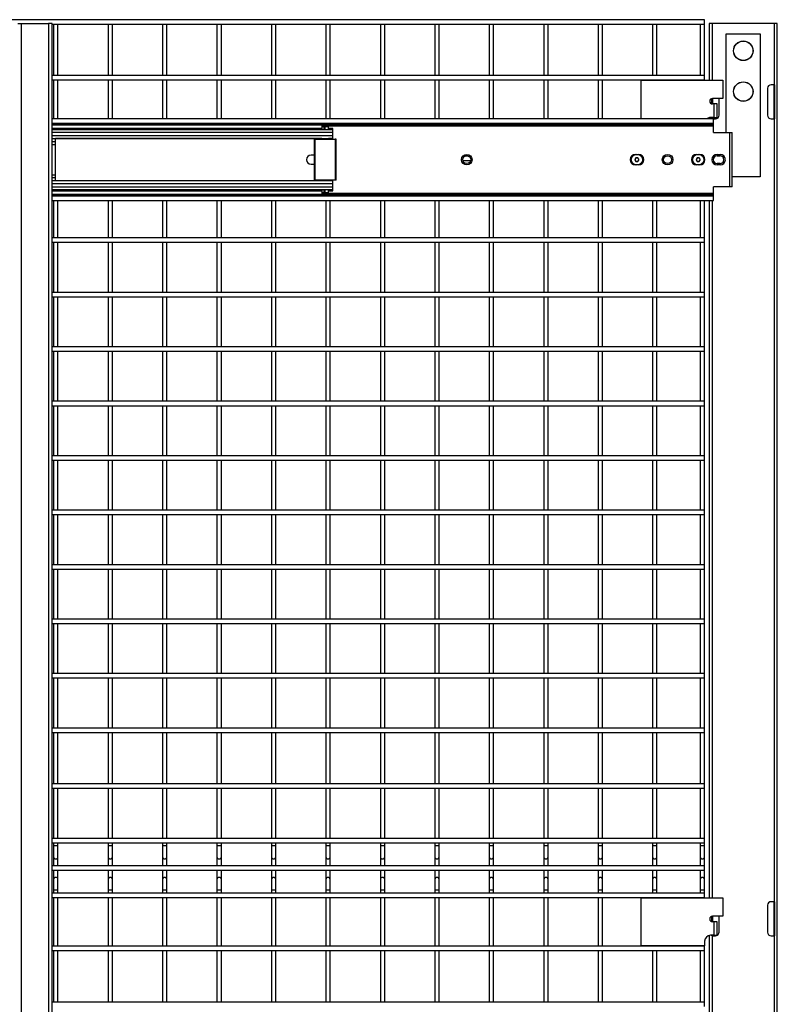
# Model space of a CAD drawing. Header units: inches. Extents: x 0.2 to 10.8, y 0.2 to 8.2.
# Tile 11 of 43: x 4.5 to 5.7, y 3.6 to 5.1. Entities that reach past the tile are written whole.
import ezdxf

# ---------------------------------------------------------------- set-up
doc = ezdxf.new("R2010")
doc.units = ezdxf.units.IN
doc.header["$MEASUREMENT"] = 0

msp = doc.modelspace()

# ---------------------------------------------------------------- linework, layer by layer
for p, q in [((5.57202, 5.066), (3.65911, 5.066)), ((5.57202, 5.05933), (5.57202, 5.066)), ((4.52122, 5.06014), (4.52643, 5.06014)), ((4.52643, 2.31014), (4.52643, 5.06014)), ((4.52643, 5.06014), (4.5681, 5.06014)), ((4.5681, 5.06014), (4.5681, 2.31014)), ((4.5733, 5.06014), (4.5681, 5.06014)), ((4.5733, 2.31014), (4.5733, 5.06014)), ((4.5733, 5.05933), (5.57202, 5.05933)), ((4.57577, 5.05933), (4.57577, 4.98058)), ((4.58244, 4.98058), (4.58244, 5.05933)), ((4.65911, 5.05933), (4.65911, 4.98058)), ((4.66577, 4.98058), (4.66577, 5.05933)), ((4.74244, 5.05933), (4.74244, 4.98058)), ((4.74911, 4.98058), (4.74911, 5.05933)), ((4.82577, 5.05933), (4.82577, 4.98058)), ((4.83244, 4.98058), (4.83244, 5.05933)), ((4.90911, 5.05933), (4.90911, 4.98058)), ((4.91577, 4.98058), (4.91577, 5.05933)), ((4.99244, 5.05933), (4.99244, 4.98058)), ((4.99911, 4.98058), (4.99911, 5.05933)), ((5.07577, 5.05933), (5.07577, 4.98058)), ((5.08244, 4.98058), (5.08244, 5.05933)), ((5.15911, 5.05933), (5.15911, 4.98058)), ((5.16577, 4.98058), (5.16577, 5.05933)), ((5.24244, 5.05933), (5.24244, 4.98058)), ((5.24911, 4.98058), (5.24911, 5.05933)), ((5.32577, 5.05933), (5.32577, 4.98058)), ((5.33244, 4.98058), (5.33244, 5.05933)), ((5.40911, 5.05933), (5.40911, 4.98058)), ((5.41577, 4.98058), (5.41577, 5.05933)), ((5.49244, 5.05933), (5.49244, 4.98058)), ((5.49911, 4.98058), (5.49911, 5.05933)), ((5.56536, 5.05933), (5.56536, 4.98058)), ((5.57202, 4.98058), (5.57202, 5.05933)), ((5.57911, 5.06014), (5.57911, 4.97355)), ((5.58411, 5.06014), (5.57911, 5.06014)), ((5.67827, 5.06014), (5.58411, 5.06014)), ((5.58411, 4.97355), (5.58411, 5.06014)), ((5.67827, 5.06014), (5.67827, 4.96639)), ((5.68327, 5.06014), (5.67827, 5.06014)), ((5.68327, 2.09659), (5.68327, 5.06014)), ((5.60515, 4.89347), (5.60515, 5.04451)), ((5.60515, 5.04451), (5.65723, 5.04451)), ((5.65723, 5.04451), (5.65723, 4.82576)), ((5.57202, 4.98058), (4.5733, 4.98058)), ((4.5733, 4.97391), (5.57202, 4.97391)), ((4.57577, 4.97391), (4.57577, 4.91445)), ((4.58244, 4.91445), (4.58244, 4.97391)), ((4.65911, 4.97391), (4.65911, 4.91445)), ((4.66577, 4.91445), (4.66577, 4.97391)), ((4.74244, 4.97391), (4.74244, 4.91445)), ((4.74911, 4.91445), (4.74911, 4.97391)), ((4.82577, 4.97391), (4.82577, 4.91445)), ((4.83244, 4.91445), (4.83244, 4.97391)), ((4.90911, 4.97391), (4.90911, 4.91445)), ((4.91577, 4.91445), (4.91577, 4.97391)), ((4.99244, 4.97391), (4.99244, 4.91445)), ((4.99911, 4.91445), (4.99911, 4.97391)), ((5.07577, 4.97391), (5.07577, 4.91445)), ((5.08244, 4.91445), (5.08244, 4.97391)), ((5.15911, 4.97391), (5.15911, 4.91445)), ((5.16577, 4.91445), (5.16577, 4.97391)), ((5.24244, 4.97391), (5.24244, 4.91445)), ((5.24911, 4.91445), (5.24911, 4.97391)), ((5.32577, 4.97391), (5.32577, 4.91445)), ((5.33244, 4.91445), (5.33244, 4.97391)), ((5.40911, 4.97391), (5.40911, 4.91445)), ((5.41577, 4.91445), (5.41577, 4.97391)), ((5.4749, 4.97355), (5.5999, 4.97355)), ((5.4749, 4.91445), (5.4749, 4.97355)), ((5.49244, 4.97391), (5.49244, 4.97355)), ((5.49911, 4.97355), (5.49911, 4.97391)), ((5.56536, 4.97391), (5.56536, 4.97355)), ((5.57202, 4.97391), (5.57202, 4.98058)), ((5.57202, 4.97355), (5.57202, 4.97391)), ((5.5999, 4.97355), (5.5999, 4.94542)), ((5.66827, 4.96097), (5.66827, 4.91972)), ((5.67827, 4.96639), (5.67369, 4.96639)), ((5.67827, 4.96639), (5.67911, 4.96639)), ((5.67827, 4.9143), (5.67827, 4.96639)), ((5.67911, 4.96639), (5.67911, 4.9143)), ((5.58327, 4.93717), (5.58327, 4.94535)), ((5.5999, 4.94542), (5.58406, 4.94542)), ((5.58411, 4.94542), (5.58411, 4.93709)), ((5.59411, 4.91972), (5.59411, 4.94542)), ((5.5859, 4.93709), (5.58406, 4.93709)), ((5.5859, 4.93709), (5.5859, 4.91626)), ((5.59148, 4.93709), (5.5859, 4.93709)), ((5.59148, 4.91626), (5.59148, 4.93709)), ((5.58564, 4.91445), (4.5733, 4.91445)), ((5.57911, 4.91603), (5.57911, 4.91445)), ((5.5859, 4.91626), (5.58111, 4.91626)), ((5.58327, 4.91445), (5.58327, 4.91626)), ((5.58411, 4.91626), (5.58411, 4.91445)), ((5.58564, 4.90742), (5.58564, 4.91445)), ((5.58564, 4.9143), (5.58869, 4.9143)), ((5.5859, 4.91626), (5.59148, 4.91626)), ((5.5859, 4.9143), (5.5859, 4.91626)), ((5.59148, 4.91508), (5.59148, 4.91626)), ((5.67369, 4.9143), (5.67827, 4.9143)), ((5.67827, 4.9143), (5.67827, 3.71639)), ((5.67911, 4.9143), (5.67827, 4.9143)), ((4.5733, 4.90742), (5.58564, 4.90742)), ((4.5733, 4.90581), (5.58564, 4.90581)), ((4.5733, 4.9052), (4.98615, 4.9052)), ((4.5733, 4.89999), (4.98615, 4.89999)), ((4.79155, 4.89932), (4.5733, 4.89932)), ((4.5733, 4.89782), (4.79246, 4.89782)), ((5.00306, 4.89762), (4.5733, 4.89762)), ((4.80483, 4.89782), (4.83413, 4.89782)), ((4.83322, 4.89932), (4.80574, 4.89932)), ((4.80601, 4.9052), (4.80576, 4.90582)), ((4.8465, 4.89782), (4.8758, 4.89782)), ((4.87489, 4.89932), (4.84741, 4.89932)), ((4.84768, 4.9052), (4.84743, 4.90582)), ((4.88816, 4.89782), (4.91746, 4.89782)), ((4.91655, 4.89932), (4.88908, 4.89932)), ((4.88935, 4.9052), (4.88909, 4.90582)), ((4.92983, 4.89782), (4.95913, 4.89782)), ((4.95822, 4.89932), (4.93074, 4.89932)), ((4.93101, 4.9052), (4.93076, 4.90582)), ((4.9715, 4.89782), (4.98615, 4.89782)), ((4.98615, 4.89932), (4.97241, 4.89932)), ((4.97268, 4.9052), (4.97243, 4.90582)), ((4.98615, 4.9052), (4.98615, 4.89999)), ((4.98662, 4.90322), (4.98615, 4.90322)), ((4.98975, 4.90214), (4.98615, 4.90214)), ((4.98615, 4.89999), (4.98615, 4.89762)), ((4.98719, 4.90389), (4.99007, 4.90389)), ((4.98975, 4.89762), (4.98975, 4.90214)), ((4.99007, 4.90389), (4.99039, 4.90389)), ((4.99039, 4.89762), (4.99039, 4.90389)), ((4.99039, 4.90389), (4.99136, 4.90389)), ((4.99136, 4.90389), (4.99552, 4.90389)), ((4.99136, 4.90214), (4.99136, 4.90389)), ((4.99656, 4.90214), (4.99136, 4.90214)), ((4.99136, 4.89762), (4.99136, 4.90214)), ((5.58564, 4.90322), (4.99609, 4.90322)), ((4.99656, 4.89762), (4.99656, 4.90214)), ((5.00306, 4.89932), (4.99656, 4.89932)), ((4.99656, 4.89782), (5.00306, 4.89782)), ((5.00306, 4.89782), (5.00306, 4.89932)), ((5.00306, 4.89762), (5.00306, 4.89782)), ((5.00306, 4.89395), (5.00306, 4.89762)), ((5.58564, 4.90581), (5.58564, 4.90742)), ((5.58564, 4.90322), (5.58564, 4.90581)), ((5.58564, 4.89347), (5.58564, 4.90322)), ((4.5733, 4.89395), (5.00306, 4.89395)), ((5.00306, 4.88804), (4.5733, 4.88804)), ((4.5733, 4.88434), (5.00306, 4.88434)), ((4.57853, 4.87914), (4.57853, 4.88434)), ((4.98615, 4.88409), (4.57853, 4.88409)), ((4.97444, 4.88305), (4.97444, 4.82055)), ((4.97586, 4.88305), (4.97444, 4.88305)), ((4.97586, 4.82055), (4.97586, 4.88305)), ((4.97586, 4.88305), (5.00686, 4.88305)), ((4.98615, 4.88434), (4.98615, 4.88305)), ((4.98975, 4.88305), (4.98975, 4.88434)), ((4.99039, 4.88305), (4.99039, 4.88434)), ((4.99136, 4.88305), (4.99136, 4.88434)), ((4.99656, 4.88305), (4.99656, 4.88434)), ((5.00306, 4.88409), (4.99656, 4.88409)), ((5.00306, 4.88804), (5.00306, 4.89395)), ((5.00306, 4.88434), (5.00306, 4.88804)), ((5.00306, 4.88409), (5.00306, 4.88434)), ((5.00306, 4.88305), (5.00306, 4.88406)), ((5.00686, 4.88305), (5.00686, 4.82055)), ((5.00827, 4.88305), (5.00686, 4.88305)), ((5.00827, 4.82055), (5.00827, 4.88305)), ((5.58564, 4.89347), (5.61038, 4.89347)), ((5.61038, 4.89347), (5.61425, 4.89347)), ((5.61038, 4.81014), (5.61038, 4.89347)), ((5.61425, 4.81014), (5.61425, 4.89347)), ((4.57853, 4.87914), (4.5733, 4.87914)), ((4.5733, 4.87496), (4.57853, 4.87496)), ((4.57853, 4.87496), (4.57853, 4.87914)), ((4.57853, 4.82865), (4.57853, 4.87496)), ((4.9739, 4.85868), (4.96973, 4.85868)), ((4.97444, 4.85866), (4.9739, 4.85868)), ((5.21038, 4.85736), (5.20565, 4.85736)), ((5.46618, 4.85993), (5.47076, 4.85993)), ((5.55989, 4.85993), (5.56447, 4.85993)), ((5.59114, 4.85993), (5.59572, 4.85993)), ((5.59114, 4.85993), (5.59114, 4.85764)), ((5.59114, 4.85764), (5.59572, 4.85764)), ((5.59572, 4.85764), (5.59572, 4.85993)), ((4.96973, 4.84493), (4.9739, 4.84493)), ((4.9739, 4.84493), (4.97444, 4.84495)), ((5.20207, 4.8507), (5.21395, 4.8507)), ((5.47076, 4.84368), (5.46618, 4.84368)), ((5.56447, 4.84368), (5.55989, 4.84368)), ((5.59114, 4.84597), (5.59114, 4.84368)), ((5.59572, 4.84597), (5.59114, 4.84597)), ((5.59572, 4.84368), (5.59114, 4.84368)), ((5.59572, 4.84368), (5.59572, 4.84597)), ((4.5733, 4.82865), (4.57853, 4.82865)), ((4.5733, 4.82447), (4.57853, 4.82447)), ((4.57853, 4.82447), (4.57853, 4.82865)), ((4.57853, 4.81926), (4.57853, 4.82447)), ((5.65723, 4.82576), (5.61425, 4.82576)), ((5.00306, 4.81926), (4.5733, 4.81926)), ((4.5733, 4.81557), (5.00306, 4.81557)), ((5.00306, 4.80965), (4.5733, 4.80965)), ((4.98615, 4.81951), (4.57853, 4.81951)), ((4.97444, 4.82055), (4.97586, 4.82055)), ((5.00686, 4.82055), (4.97586, 4.82055)), ((4.98615, 4.82055), (4.98615, 4.81926)), ((4.98975, 4.81926), (4.98975, 4.82055)), ((4.99039, 4.81926), (4.99039, 4.82055)), ((4.99136, 4.81926), (4.99136, 4.82055)), ((4.99656, 4.81926), (4.99656, 4.82055)), ((5.00306, 4.81951), (4.99656, 4.81951)), ((5.00306, 4.81953), (5.00306, 4.82055)), ((5.00306, 4.81926), (5.00306, 4.81951)), ((5.00306, 4.81557), (5.00306, 4.81926)), ((5.00306, 4.80965), (5.00306, 4.81557)), ((5.00306, 4.80599), (5.00306, 4.80965)), ((5.00827, 4.82055), (5.00686, 4.82055)), ((5.61038, 4.81014), (5.58564, 4.81014)), ((5.58564, 4.80039), (5.58564, 4.81014)), ((5.61425, 4.81014), (5.61038, 4.81014)), ((4.5733, 4.80599), (5.00306, 4.80599)), ((4.79246, 4.80579), (4.5733, 4.80579)), ((4.5733, 4.80428), (4.79155, 4.80428)), ((4.98615, 4.80362), (4.5733, 4.80362)), ((4.98615, 4.79841), (4.5733, 4.79841)), ((5.58564, 4.79779), (4.5733, 4.79779)), ((5.58564, 4.79618), (4.5733, 4.79618)), ((4.83413, 4.80579), (4.80483, 4.80579)), ((4.80574, 4.80428), (4.83322, 4.80428)), ((4.80576, 4.79778), (4.80601, 4.79841)), ((4.8758, 4.80579), (4.8465, 4.80579)), ((4.84741, 4.80428), (4.87489, 4.80428)), ((4.84743, 4.79778), (4.84768, 4.79841)), ((4.91746, 4.80579), (4.88816, 4.80579)), ((4.88908, 4.80428), (4.91655, 4.80428)), ((4.88909, 4.79778), (4.88935, 4.79841)), ((4.95913, 4.80579), (4.92983, 4.80579)), ((4.93074, 4.80428), (4.95822, 4.80428)), ((4.93076, 4.79778), (4.93101, 4.79841)), ((4.98615, 4.80579), (4.9715, 4.80579)), ((4.97241, 4.80428), (4.98615, 4.80428)), ((4.97243, 4.79778), (4.97268, 4.79841)), ((4.98615, 4.80599), (4.98615, 4.80362)), ((4.98615, 4.80362), (4.98615, 4.79841)), ((4.98615, 4.80147), (4.98975, 4.80147)), ((4.98615, 4.80039), (4.98652, 4.80039)), ((4.98719, 4.79972), (4.99007, 4.79972)), ((4.98975, 4.80147), (4.98975, 4.80599)), ((4.99007, 4.79972), (4.99039, 4.79972)), ((4.99039, 4.79972), (4.99039, 4.80599)), ((4.99136, 4.79972), (4.99039, 4.79972)), ((4.99136, 4.80147), (4.99136, 4.80599)), ((4.99136, 4.80147), (4.99656, 4.80147)), ((4.99136, 4.79972), (4.99136, 4.80147)), ((4.99136, 4.79972), (4.99552, 4.79972)), ((4.99619, 4.80039), (5.58564, 4.80039)), ((4.99656, 4.80147), (4.99656, 4.80599)), ((5.00306, 4.80579), (4.99656, 4.80579)), ((4.99656, 4.80428), (5.00306, 4.80428)), ((5.00306, 4.80579), (5.00306, 4.80599)), ((5.00306, 4.80428), (5.00306, 4.80579)), ((5.58564, 4.79779), (5.58564, 4.80039)), ((5.58564, 4.79618), (5.58564, 4.79779)), ((5.58564, 4.78916), (5.58564, 4.79618)), ((4.5733, 4.78916), (5.58564, 4.78916)), ((4.57577, 4.78916), (4.57577, 4.73206)), ((4.58244, 4.73206), (4.58244, 4.78916)), ((4.65911, 4.78916), (4.65911, 4.73206)), ((4.66577, 4.73206), (4.66577, 4.78916)), ((4.74244, 4.78916), (4.74244, 4.73206)), ((4.74911, 4.73206), (4.74911, 4.78916)), ((4.82577, 4.78916), (4.82577, 4.73206)), ((4.83244, 4.73206), (4.83244, 4.78916)), ((4.90911, 4.78916), (4.90911, 4.73206)), ((4.91577, 4.73206), (4.91577, 4.78916)), ((4.99244, 4.78916), (4.99244, 4.73206)), ((4.99911, 4.73206), (4.99911, 4.78916)), ((5.07577, 4.78916), (5.07577, 4.73206)), ((5.08244, 4.73206), (5.08244, 4.78916)), ((5.15911, 4.78916), (5.15911, 4.73206)), ((5.16577, 4.73206), (5.16577, 4.78916)), ((5.24244, 4.78916), (5.24244, 4.73206)), ((5.24911, 4.73206), (5.24911, 4.78916)), ((5.32577, 4.78916), (5.32577, 4.73206)), ((5.33244, 4.73206), (5.33244, 4.78916)), ((5.40911, 4.78916), (5.40911, 4.73206)), ((5.41577, 4.73206), (5.41577, 4.78916)), ((5.49244, 4.78916), (5.49244, 4.73206)), ((5.49911, 4.73206), (5.49911, 4.78916)), ((5.56536, 4.78916), (5.56536, 4.73206)), ((5.57202, 4.73206), (5.57202, 4.78916)), ((5.57911, 4.78916), (5.57911, 3.72225)), ((5.58411, 3.72225), (5.58411, 4.78916)), ((5.57202, 4.73206), (4.5733, 4.73206)), ((5.57202, 4.72539), (5.57202, 4.73206)), ((4.5733, 4.72539), (5.57202, 4.72539)), ((4.57577, 4.72539), (4.57577, 4.64873)), ((4.58244, 4.64873), (4.58244, 4.72539)), ((4.65911, 4.72539), (4.65911, 4.64873)), ((4.66577, 4.64873), (4.66577, 4.72539)), ((4.74244, 4.72539), (4.74244, 4.64873)), ((4.74911, 4.64873), (4.74911, 4.72539)), ((4.82577, 4.72539), (4.82577, 4.64873)), ((4.83244, 4.64873), (4.83244, 4.72539)), ((4.90911, 4.72539), (4.90911, 4.64873)), ((4.91577, 4.64873), (4.91577, 4.72539)), ((4.99244, 4.72539), (4.99244, 4.64873)), ((4.99911, 4.64873), (4.99911, 4.72539)), ((5.07577, 4.72539), (5.07577, 4.64873)), ((5.08244, 4.64873), (5.08244, 4.72539)), ((5.15911, 4.72539), (5.15911, 4.64873)), ((5.16577, 4.64873), (5.16577, 4.72539)), ((5.24244, 4.72539), (5.24244, 4.64873)), ((5.24911, 4.64873), (5.24911, 4.72539)), ((5.32577, 4.72539), (5.32577, 4.64873)), ((5.33244, 4.64873), (5.33244, 4.72539)), ((5.40911, 4.72539), (5.40911, 4.64873)), ((5.41577, 4.64873), (5.41577, 4.72539)), ((5.49244, 4.72539), (5.49244, 4.64873)), ((5.49911, 4.64873), (5.49911, 4.72539)), ((5.56536, 4.72539), (5.56536, 4.64873)), ((5.57202, 4.64873), (5.57202, 4.72539)), ((5.57202, 4.64873), (4.5733, 4.64873)), ((4.5733, 4.64206), (5.57202, 4.64206)), ((4.57577, 4.64206), (4.57577, 4.56539)), ((4.58244, 4.56539), (4.58244, 4.64206)), ((4.65911, 4.64206), (4.65911, 4.56539)), ((4.66577, 4.56539), (4.66577, 4.64206)), ((4.74244, 4.64206), (4.74244, 4.56539)), ((4.74911, 4.56539), (4.74911, 4.64206)), ((4.82577, 4.64206), (4.82577, 4.56539)), ((4.83244, 4.56539), (4.83244, 4.64206)), ((4.90911, 4.64206), (4.90911, 4.56539)), ((4.91577, 4.56539), (4.91577, 4.64206)), ((4.99244, 4.64206), (4.99244, 4.56539)), ((4.99911, 4.56539), (4.99911, 4.64206)), ((5.07577, 4.64206), (5.07577, 4.56539)), ((5.08244, 4.56539), (5.08244, 4.64206)), ((5.15911, 4.64206), (5.15911, 4.56539)), ((5.16577, 4.56539), (5.16577, 4.64206)), ((5.24244, 4.64206), (5.24244, 4.56539)), ((5.24911, 4.56539), (5.24911, 4.64206)), ((5.32577, 4.64206), (5.32577, 4.56539)), ((5.33244, 4.56539), (5.33244, 4.64206)), ((5.40911, 4.64206), (5.40911, 4.56539)), ((5.41577, 4.56539), (5.41577, 4.64206)), ((5.49244, 4.64206), (5.49244, 4.56539)), ((5.49911, 4.56539), (5.49911, 4.64206)), ((5.56536, 4.64206), (5.56536, 4.56539)), ((5.57202, 4.64206), (5.57202, 4.64873)), ((5.57202, 4.56539), (5.57202, 4.64206)), ((5.57202, 4.56539), (4.5733, 4.56539)), ((5.57202, 4.55873), (5.57202, 4.56539)), ((4.5733, 4.55873), (5.57202, 4.55873)), ((4.57577, 4.55873), (4.57577, 4.48206)), ((4.58244, 4.48206), (4.58244, 4.55873)), ((4.65911, 4.55873), (4.65911, 4.48206)), ((4.66577, 4.48206), (4.66577, 4.55873)), ((4.74244, 4.55873), (4.74244, 4.48206)), ((4.74911, 4.48206), (4.74911, 4.55873)), ((4.82577, 4.55873), (4.82577, 4.48206)), ((4.83244, 4.48206), (4.83244, 4.55873)), ((4.90911, 4.55873), (4.90911, 4.48206)), ((4.91577, 4.48206), (4.91577, 4.55873)), ((4.99244, 4.55873), (4.99244, 4.48206)), ((4.99911, 4.48206), (4.99911, 4.55873)), ((5.07577, 4.55873), (5.07577, 4.48206)), ((5.08244, 4.48206), (5.08244, 4.55873)), ((5.15911, 4.55873), (5.15911, 4.48206)), ((5.16577, 4.48206), (5.16577, 4.55873)), ((5.24244, 4.55873), (5.24244, 4.48206)), ((5.24911, 4.48206), (5.24911, 4.55873)), ((5.32577, 4.55873), (5.32577, 4.48206)), ((5.33244, 4.48206), (5.33244, 4.55873)), ((5.40911, 4.55873), (5.40911, 4.48206)), ((5.41577, 4.48206), (5.41577, 4.55873)), ((5.49244, 4.55873), (5.49244, 4.48206)), ((5.49911, 4.48206), (5.49911, 4.55873)), ((5.56536, 4.55873), (5.56536, 4.48206)), ((5.57202, 4.48206), (5.57202, 4.55873)), ((5.57202, 4.48206), (4.5733, 4.48206)), ((4.5733, 4.47539), (5.57202, 4.47539)), ((4.57577, 4.47539), (4.57577, 4.39873)), ((4.58244, 4.39873), (4.58244, 4.47539)), ((4.65911, 4.47539), (4.65911, 4.39873)), ((4.66577, 4.39873), (4.66577, 4.47539)), ((4.74244, 4.47539), (4.74244, 4.39873)), ((4.74911, 4.39873), (4.74911, 4.47539)), ((4.82577, 4.47539), (4.82577, 4.39873)), ((4.83244, 4.39873), (4.83244, 4.47539)), ((4.90911, 4.47539), (4.90911, 4.39873)), ((4.91577, 4.39873), (4.91577, 4.47539)), ((4.99244, 4.47539), (4.99244, 4.39873)), ((4.99911, 4.39873), (4.99911, 4.47539)), ((5.07577, 4.47539), (5.07577, 4.39873)), ((5.08244, 4.39873), (5.08244, 4.47539)), ((5.15911, 4.47539), (5.15911, 4.39873)), ((5.16577, 4.39873), (5.16577, 4.47539)), ((5.24244, 4.47539), (5.24244, 4.39873)), ((5.24911, 4.39873), (5.24911, 4.47539)), ((5.32577, 4.47539), (5.32577, 4.39873)), ((5.33244, 4.39873), (5.33244, 4.47539)), ((5.40911, 4.47539), (5.40911, 4.39873)), ((5.41577, 4.39873), (5.41577, 4.47539)), ((5.49244, 4.47539), (5.49244, 4.39873)), ((5.49911, 4.39873), (5.49911, 4.47539)), ((5.56536, 4.47539), (5.56536, 4.39873)), ((5.57202, 4.47539), (5.57202, 4.48206)), ((5.57202, 4.39873), (5.57202, 4.47539)), ((5.57202, 4.39873), (4.5733, 4.39873)), ((4.5733, 4.39206), (5.57202, 4.39206)), ((4.57577, 4.39206), (4.57577, 4.31539)), ((4.58244, 4.31539), (4.58244, 4.39206)), ((4.65911, 4.39206), (4.65911, 4.31539)), ((4.66577, 4.31539), (4.66577, 4.39206)), ((4.74244, 4.39206), (4.74244, 4.31539)), ((4.74911, 4.31539), (4.74911, 4.39206)), ((4.82577, 4.39206), (4.82577, 4.31539)), ((4.83244, 4.31539), (4.83244, 4.39206)), ((4.90911, 4.39206), (4.90911, 4.31539)), ((4.91577, 4.31539), (4.91577, 4.39206)), ((4.99244, 4.39206), (4.99244, 4.31539)), ((4.99911, 4.31539), (4.99911, 4.39206)), ((5.07577, 4.39206), (5.07577, 4.31539)), ((5.08244, 4.31539), (5.08244, 4.39206)), ((5.15911, 4.39206), (5.15911, 4.31539)), ((5.16577, 4.31539), (5.16577, 4.39206)), ((5.24244, 4.39206), (5.24244, 4.31539)), ((5.24911, 4.31539), (5.24911, 4.39206)), ((5.32577, 4.39206), (5.32577, 4.31539)), ((5.33244, 4.31539), (5.33244, 4.39206)), ((5.40911, 4.39206), (5.40911, 4.31539)), ((5.41577, 4.31539), (5.41577, 4.39206)), ((5.49244, 4.39206), (5.49244, 4.31539)), ((5.49911, 4.31539), (5.49911, 4.39206)), ((5.56536, 4.39206), (5.56536, 4.31539)), ((5.57202, 4.39206), (5.57202, 4.39873)), ((5.57202, 4.31539), (5.57202, 4.39206)), ((5.57202, 4.31539), (4.5733, 4.31539)), ((5.57202, 4.30873), (5.57202, 4.31539)), ((4.5733, 4.30873), (5.57202, 4.30873)), ((4.57577, 4.30873), (4.57577, 4.23206)), ((4.58244, 4.23206), (4.58244, 4.30873)), ((4.65911, 4.30873), (4.65911, 4.23206)), ((4.66577, 4.23206), (4.66577, 4.30873)), ((4.74244, 4.30873), (4.74244, 4.23206)), ((4.74911, 4.23206), (4.74911, 4.30873)), ((4.82577, 4.30873), (4.82577, 4.23206)), ((4.83244, 4.23206), (4.83244, 4.30873)), ((4.90911, 4.30873), (4.90911, 4.23206)), ((4.91577, 4.23206), (4.91577, 4.30873)), ((4.99244, 4.30873), (4.99244, 4.23206)), ((4.99911, 4.23206), (4.99911, 4.30873)), ((5.07577, 4.30873), (5.07577, 4.23206)), ((5.08244, 4.23206), (5.08244, 4.30873)), ((5.15911, 4.30873), (5.15911, 4.23206)), ((5.16577, 4.23206), (5.16577, 4.30873)), ((5.24244, 4.30873), (5.24244, 4.23206)), ((5.24911, 4.23206), (5.24911, 4.30873)), ((5.32577, 4.30873), (5.32577, 4.23206)), ((5.33244, 4.23206), (5.33244, 4.30873)), ((5.40911, 4.30873), (5.40911, 4.23206)), ((5.41577, 4.23206), (5.41577, 4.30873)), ((5.49244, 4.30873), (5.49244, 4.23206)), ((5.49911, 4.23206), (5.49911, 4.30873)), ((5.56536, 4.30873), (5.56536, 4.23206)), ((5.57202, 4.23206), (5.57202, 4.30873)), ((5.57202, 4.23206), (4.5733, 4.23206)), ((4.5733, 4.22539), (5.57202, 4.22539)), ((4.57577, 4.22539), (4.57577, 4.14873)), ((4.58244, 4.14873), (4.58244, 4.22539)), ((4.65911, 4.22539), (4.65911, 4.14873)), ((4.66577, 4.14873), (4.66577, 4.22539)), ((4.74244, 4.22539), (4.74244, 4.14873)), ((4.74911, 4.14873), (4.74911, 4.22539)), ((4.82577, 4.22539), (4.82577, 4.14873)), ((4.83244, 4.14873), (4.83244, 4.22539)), ((4.90911, 4.22539), (4.90911, 4.14873)), ((4.91577, 4.14873), (4.91577, 4.22539)), ((4.99244, 4.22539), (4.99244, 4.14873)), ((4.99911, 4.14873), (4.99911, 4.22539)), ((5.07577, 4.22539), (5.07577, 4.14873)), ((5.08244, 4.14873), (5.08244, 4.22539)), ((5.15911, 4.22539), (5.15911, 4.14873)), ((5.16577, 4.14873), (5.16577, 4.22539)), ((5.24244, 4.22539), (5.24244, 4.14873)), ((5.24911, 4.14873), (5.24911, 4.22539)), ((5.32577, 4.22539), (5.32577, 4.14873)), ((5.33244, 4.14873), (5.33244, 4.22539)), ((5.40911, 4.22539), (5.40911, 4.14873)), ((5.41577, 4.14873), (5.41577, 4.22539)), ((5.49244, 4.22539), (5.49244, 4.14873)), ((5.49911, 4.14873), (5.49911, 4.22539)), ((5.56536, 4.22539), (5.56536, 4.14873)), ((5.57202, 4.22539), (5.57202, 4.23206)), ((5.57202, 4.14873), (5.57202, 4.22539)), ((5.57202, 4.14873), (4.5733, 4.14873)), ((5.57202, 4.14206), (5.57202, 4.14873)), ((4.5733, 4.14206), (5.57202, 4.14206)), ((4.57577, 4.14206), (4.57577, 4.06539)), ((4.58244, 4.06539), (4.58244, 4.14206)), ((4.65911, 4.14206), (4.65911, 4.06539)), ((4.66577, 4.06539), (4.66577, 4.14206)), ((4.74244, 4.14206), (4.74244, 4.06539)), ((4.74911, 4.06539), (4.74911, 4.14206)), ((4.82577, 4.14206), (4.82577, 4.06539)), ((4.83244, 4.06539), (4.83244, 4.14206)), ((4.90911, 4.14206), (4.90911, 4.06539)), ((4.91577, 4.06539), (4.91577, 4.14206)), ((4.99244, 4.14206), (4.99244, 4.06539)), ((4.99911, 4.06539), (4.99911, 4.14206)), ((5.07577, 4.14206), (5.07577, 4.06539)), ((5.08244, 4.06539), (5.08244, 4.14206)), ((5.15911, 4.14206), (5.15911, 4.06539)), ((5.16577, 4.06539), (5.16577, 4.14206)), ((5.24244, 4.14206), (5.24244, 4.06539)), ((5.24911, 4.06539), (5.24911, 4.14206)), ((5.32577, 4.14206), (5.32577, 4.06539)), ((5.33244, 4.06539), (5.33244, 4.14206)), ((5.40911, 4.14206), (5.40911, 4.06539)), ((5.41577, 4.06539), (5.41577, 4.14206)), ((5.49244, 4.14206), (5.49244, 4.06539)), ((5.49911, 4.06539), (5.49911, 4.14206)), ((5.56536, 4.14206), (5.56536, 4.06539)), ((5.57202, 4.06539), (5.57202, 4.14206)), ((5.57202, 4.06539), (4.5733, 4.06539)), ((4.5733, 4.05873), (5.57202, 4.05873)), ((4.57577, 4.05873), (4.57577, 3.98206)), ((4.58244, 3.98206), (4.58244, 4.05873)), ((4.65911, 4.05873), (4.65911, 3.98206)), ((4.66577, 3.98206), (4.66577, 4.05873)), ((4.74244, 4.05873), (4.74244, 3.98206)), ((4.74911, 3.98206), (4.74911, 4.05873)), ((4.82577, 4.05873), (4.82577, 3.98206)), ((4.83244, 3.98206), (4.83244, 4.05873)), ((4.90911, 4.05873), (4.90911, 3.98206)), ((4.91577, 3.98206), (4.91577, 4.05873)), ((4.99244, 4.05873), (4.99244, 3.98206)), ((4.99911, 3.98206), (4.99911, 4.05873)), ((5.07577, 4.05873), (5.07577, 3.98206)), ((5.08244, 3.98206), (5.08244, 4.05873)), ((5.15911, 4.05873), (5.15911, 3.98206)), ((5.16577, 3.98206), (5.16577, 4.05873)), ((5.24244, 4.05873), (5.24244, 3.98206)), ((5.24911, 3.98206), (5.24911, 4.05873)), ((5.32577, 4.05873), (5.32577, 3.98206)), ((5.33244, 3.98206), (5.33244, 4.05873)), ((5.40911, 4.05873), (5.40911, 3.98206)), ((5.41577, 3.98206), (5.41577, 4.05873)), ((5.49244, 4.05873), (5.49244, 3.98206)), ((5.49911, 3.98206), (5.49911, 4.05873)), ((5.56536, 4.05873), (5.56536, 3.98206)), ((5.57202, 4.05873), (5.57202, 4.06539)), ((5.57202, 3.98206), (5.57202, 4.05873)), ((5.57202, 3.98206), (4.5733, 3.98206)), ((5.57202, 3.97539), (5.57202, 3.98206)), ((4.5733, 3.97539), (5.57202, 3.97539)), ((4.57577, 3.97539), (4.57577, 3.89664)), ((4.58244, 3.89664), (4.58244, 3.97539)), ((4.65911, 3.97539), (4.65911, 3.89664)), ((4.66577, 3.89664), (4.66577, 3.97539)), ((4.74244, 3.97539), (4.74244, 3.89664)), ((4.74911, 3.89664), (4.74911, 3.97539)), ((4.82577, 3.97539), (4.82577, 3.89664)), ((4.83244, 3.89664), (4.83244, 3.97539)), ((4.90911, 3.97539), (4.90911, 3.89664)), ((4.91577, 3.89664), (4.91577, 3.97539)), ((4.99244, 3.97539), (4.99244, 3.89664)), ((4.99911, 3.89664), (4.99911, 3.97539)), ((5.07577, 3.97539), (5.07577, 3.89664)), ((5.08244, 3.89664), (5.08244, 3.97539)), ((5.15911, 3.97539), (5.15911, 3.89664)), ((5.16577, 3.89664), (5.16577, 3.97539)), ((5.24244, 3.97539), (5.24244, 3.89664)), ((5.24911, 3.89664), (5.24911, 3.97539)), ((5.32577, 3.97539), (5.32577, 3.89664)), ((5.33244, 3.89664), (5.33244, 3.97539)), ((5.40911, 3.97539), (5.40911, 3.89664)), ((5.41577, 3.89664), (5.41577, 3.97539)), ((5.49244, 3.97539), (5.49244, 3.89664)), ((5.49911, 3.89664), (5.49911, 3.97539)), ((5.56536, 3.97539), (5.56536, 3.89664)), ((5.57202, 3.89664), (5.57202, 3.97539)), ((5.57202, 3.89664), (4.5733, 3.89664)), ((4.5733, 3.88998), (5.57202, 3.88998)), ((4.57577, 3.88998), (4.57577, 3.81331)), ((4.58244, 3.81331), (4.58244, 3.88998)), ((4.65911, 3.88998), (4.65911, 3.81331)), ((4.66577, 3.81331), (4.66577, 3.88998)), ((4.74244, 3.88998), (4.74244, 3.81331)), ((4.74911, 3.81331), (4.74911, 3.88998)), ((4.82577, 3.88998), (4.82577, 3.81331)), ((4.83244, 3.81331), (4.83244, 3.88998)), ((4.90911, 3.88998), (4.90911, 3.81331)), ((4.91577, 3.81331), (4.91577, 3.88998)), ((4.99244, 3.88998), (4.99244, 3.81331)), ((4.99911, 3.81331), (4.99911, 3.88998)), ((5.07577, 3.88998), (5.07577, 3.81331)), ((5.08244, 3.81331), (5.08244, 3.88998)), ((5.15911, 3.88998), (5.15911, 3.81331)), ((5.16577, 3.81331), (5.16577, 3.88998)), ((5.24244, 3.88998), (5.24244, 3.81331)), ((5.24911, 3.81331), (5.24911, 3.88998)), ((5.32577, 3.88998), (5.32577, 3.81331)), ((5.33244, 3.81331), (5.33244, 3.88998)), ((5.40911, 3.88998), (5.40911, 3.81331)), ((5.41577, 3.81331), (5.41577, 3.88998)), ((5.49244, 3.88998), (5.49244, 3.81331)), ((5.49911, 3.81331), (5.49911, 3.88998)), ((5.56536, 3.88998), (5.56536, 3.81331)), ((5.57202, 3.88998), (5.57202, 3.89664)), ((5.57202, 3.81331), (5.57202, 3.88998)), ((5.57202, 3.81331), (4.5733, 3.81331)), ((5.57202, 3.80664), (5.57202, 3.81331)), ((4.5733, 3.80664), (5.57202, 3.80664)), ((4.57577, 3.80664), (4.57577, 3.80166)), ((4.57577, 3.80166), (4.57577, 3.7852)), ((4.57911, 3.80166), (4.57577, 3.80166)), ((4.58244, 3.80166), (4.57911, 3.80166)), ((4.58244, 3.80166), (4.58244, 3.80664)), ((4.58244, 3.7852), (4.58244, 3.80166)), ((4.65911, 3.80664), (4.65911, 3.80166)), ((4.65911, 3.80166), (4.65911, 3.7852)), ((4.66244, 3.80166), (4.65911, 3.80166)), ((4.66577, 3.80166), (4.66244, 3.80166)), ((4.66577, 3.80166), (4.66577, 3.80664)), ((4.66577, 3.7852), (4.66577, 3.80166)), ((4.74244, 3.80664), (4.74244, 3.80166)), ((4.74244, 3.80166), (4.74244, 3.7852)), ((4.74577, 3.80166), (4.74244, 3.80166)), ((4.74911, 3.80166), (4.74577, 3.80166)), ((4.74911, 3.80166), (4.74911, 3.80664)), ((4.74911, 3.7852), (4.74911, 3.80166)), ((4.82577, 3.80664), (4.82577, 3.80166)), ((4.82577, 3.80166), (4.82577, 3.7852)), ((4.82911, 3.80166), (4.82577, 3.80166)), ((4.83244, 3.80166), (4.82911, 3.80166)), ((4.83244, 3.80166), (4.83244, 3.80664)), ((4.83244, 3.7852), (4.83244, 3.80166)), ((4.90911, 3.80664), (4.90911, 3.80166)), ((4.90911, 3.80166), (4.90911, 3.7852)), ((4.91244, 3.80166), (4.90911, 3.80166)), ((4.91577, 3.80166), (4.91244, 3.80166)), ((4.91577, 3.80166), (4.91577, 3.80664)), ((4.91577, 3.7852), (4.91577, 3.80166)), ((4.99244, 3.80664), (4.99244, 3.80166)), ((4.99244, 3.80166), (4.99244, 3.7852)), ((4.99577, 3.80166), (4.99244, 3.80166)), ((4.99911, 3.80166), (4.99577, 3.80166)), ((4.99911, 3.80166), (4.99911, 3.80664)), ((4.99911, 3.7852), (4.99911, 3.80166)), ((5.07577, 3.80664), (5.07577, 3.80166)), ((5.07577, 3.80166), (5.07577, 3.7852)), ((5.07911, 3.80166), (5.07577, 3.80166)), ((5.08244, 3.80166), (5.07911, 3.80166)), ((5.08244, 3.80166), (5.08244, 3.80664)), ((5.08244, 3.7852), (5.08244, 3.80166)), ((5.15911, 3.80664), (5.15911, 3.80166)), ((5.15911, 3.80166), (5.15911, 3.7852)), ((5.16244, 3.80166), (5.15911, 3.80166)), ((5.16577, 3.80166), (5.16244, 3.80166)), ((5.16577, 3.80166), (5.16577, 3.80664)), ((5.16577, 3.7852), (5.16577, 3.80166)), ((5.24244, 3.80664), (5.24244, 3.80166)), ((5.24244, 3.80166), (5.24244, 3.7852)), ((5.24577, 3.80166), (5.24244, 3.80166)), ((5.24911, 3.80166), (5.24577, 3.80166)), ((5.24911, 3.80166), (5.24911, 3.80664)), ((5.24911, 3.7852), (5.24911, 3.80166)), ((5.32577, 3.80664), (5.32577, 3.80166)), ((5.32577, 3.80166), (5.32577, 3.7852)), ((5.32911, 3.80166), (5.32577, 3.80166)), ((5.33244, 3.80166), (5.32911, 3.80166)), ((5.33244, 3.80166), (5.33244, 3.80664)), ((5.33244, 3.7852), (5.33244, 3.80166)), ((5.40911, 3.80664), (5.40911, 3.80166)), ((5.40911, 3.80166), (5.40911, 3.7852)), ((5.41244, 3.80166), (5.40911, 3.80166)), ((5.41577, 3.80166), (5.41244, 3.80166)), ((5.41577, 3.80166), (5.41577, 3.80664)), ((5.41577, 3.7852), (5.41577, 3.80166)), ((5.49244, 3.80664), (5.49244, 3.80166)), ((5.49244, 3.80166), (5.49244, 3.7852)), ((5.49577, 3.80166), (5.49244, 3.80166)), ((5.49911, 3.80166), (5.49577, 3.80166)), ((5.49911, 3.80166), (5.49911, 3.80664)), ((5.49911, 3.7852), (5.49911, 3.80166)), ((5.56536, 3.80664), (5.56536, 3.80166)), ((5.56536, 3.80166), (5.56536, 3.7852)), ((5.56869, 3.80166), (5.56536, 3.80166)), ((5.57202, 3.80166), (5.56869, 3.80166)), ((5.57202, 3.80166), (5.57202, 3.80664)), ((5.57202, 3.7852), (5.57202, 3.80166)), ((4.57577, 3.7852), (4.57577, 3.77134)), ((4.58244, 3.77134), (4.58244, 3.7852)), ((4.65911, 3.7852), (4.65911, 3.77134)), ((4.66577, 3.77134), (4.66577, 3.7852)), ((4.74244, 3.7852), (4.74244, 3.77134)), ((4.74911, 3.77134), (4.74911, 3.7852)), ((4.82577, 3.7852), (4.82577, 3.77134)), ((4.83244, 3.77134), (4.83244, 3.7852)), ((4.90911, 3.7852), (4.90911, 3.77134)), ((4.91577, 3.77134), (4.91577, 3.7852)), ((4.99244, 3.7852), (4.99244, 3.77134)), ((4.99911, 3.77134), (4.99911, 3.7852)), ((5.07577, 3.7852), (5.07577, 3.77134)), ((5.08244, 3.77134), (5.08244, 3.7852)), ((5.15911, 3.7852), (5.15911, 3.77134)), ((5.16577, 3.77134), (5.16577, 3.7852)), ((5.24244, 3.7852), (5.24244, 3.77134)), ((5.24911, 3.77134), (5.24911, 3.7852)), ((5.32577, 3.7852), (5.32577, 3.77134)), ((5.33244, 3.77134), (5.33244, 3.7852)), ((5.40911, 3.7852), (5.40911, 3.77134)), ((5.41577, 3.77134), (5.41577, 3.7852)), ((5.49244, 3.7852), (5.49244, 3.77134)), ((5.49911, 3.77134), (5.49911, 3.7852)), ((5.56536, 3.7852), (5.56536, 3.77134)), ((5.57202, 3.77134), (5.57202, 3.7852)), ((5.57202, 3.77134), (4.5733, 3.77134)), ((5.57202, 3.76468), (5.57202, 3.77134)), ((4.5733, 3.76468), (5.57202, 3.76468)), ((4.57577, 3.76468), (4.57577, 3.75033)), ((4.58244, 3.75033), (4.58244, 3.76468)), ((4.65911, 3.76468), (4.65911, 3.75033)), ((4.66577, 3.75033), (4.66577, 3.76468)), ((4.74244, 3.76468), (4.74244, 3.75033)), ((4.74911, 3.75033), (4.74911, 3.76468)), ((4.82577, 3.76468), (4.82577, 3.75033)), ((4.83244, 3.75033), (4.83244, 3.76468)), ((4.90911, 3.76468), (4.90911, 3.75033)), ((4.91577, 3.75033), (4.91577, 3.76468)), ((4.99244, 3.76468), (4.99244, 3.75033)), ((4.99911, 3.75033), (4.99911, 3.76468)), ((5.07577, 3.76468), (5.07577, 3.75033)), ((5.08244, 3.75033), (5.08244, 3.76468)), ((5.15911, 3.76468), (5.15911, 3.75033)), ((5.16577, 3.75033), (5.16577, 3.76468)), ((5.24244, 3.76468), (5.24244, 3.75033)), ((5.24911, 3.75033), (5.24911, 3.76468)), ((5.32577, 3.76468), (5.32577, 3.75033)), ((5.33244, 3.75033), (5.33244, 3.76468)), ((5.40911, 3.76468), (5.40911, 3.75033)), ((5.41577, 3.75033), (5.41577, 3.76468)), ((5.49244, 3.76468), (5.49244, 3.75033)), ((5.49911, 3.75033), (5.49911, 3.76468)), ((5.56536, 3.76468), (5.56536, 3.75033)), ((5.57202, 3.75033), (5.57202, 3.76468)), ((4.57577, 3.75033), (4.57577, 3.73387)), ((4.58244, 3.73387), (4.58244, 3.75033)), ((4.65911, 3.75033), (4.65911, 3.73387)), ((4.66577, 3.73387), (4.66577, 3.75033)), ((4.74244, 3.75033), (4.74244, 3.73387)), ((4.74911, 3.73387), (4.74911, 3.75033)), ((4.82577, 3.75033), (4.82577, 3.73387)), ((4.83244, 3.73387), (4.83244, 3.75033)), ((4.90911, 3.75033), (4.90911, 3.73387)), ((4.91577, 3.73387), (4.91577, 3.75033)), ((4.99244, 3.75033), (4.99244, 3.73387)), ((4.99911, 3.73387), (4.99911, 3.75033)), ((5.07577, 3.75033), (5.07577, 3.73387)), ((5.08244, 3.73387), (5.08244, 3.75033)), ((5.15911, 3.75033), (5.15911, 3.73387)), ((5.16577, 3.73387), (5.16577, 3.75033)), ((5.24244, 3.75033), (5.24244, 3.73387)), ((5.24911, 3.73387), (5.24911, 3.75033)), ((5.32577, 3.75033), (5.32577, 3.73387)), ((5.33244, 3.73387), (5.33244, 3.75033)), ((5.40911, 3.75033), (5.40911, 3.73387)), ((5.41577, 3.73387), (5.41577, 3.75033)), ((5.49244, 3.75033), (5.49244, 3.73387)), ((5.49911, 3.73387), (5.49911, 3.75033)), ((5.56536, 3.75033), (5.56536, 3.73387)), ((5.57202, 3.73387), (5.57202, 3.75033)), ((5.57202, 3.72938), (4.5733, 3.72938)), ((4.5733, 3.72271), (5.57202, 3.72271)), ((4.57577, 3.73387), (4.57577, 3.72938)), ((4.58244, 3.73387), (4.57577, 3.73387)), ((4.57577, 3.72271), (4.57577, 3.64813)), ((4.58244, 3.72938), (4.58244, 3.73387)), ((4.58244, 3.64813), (4.58244, 3.72271)), ((4.65911, 3.73387), (4.65911, 3.72938)), ((4.66577, 3.73387), (4.65911, 3.73387)), ((4.65911, 3.72271), (4.65911, 3.64813)), ((4.66577, 3.72938), (4.66577, 3.73387)), ((4.66577, 3.64813), (4.66577, 3.72271)), ((4.74244, 3.73387), (4.74244, 3.72938)), ((4.74911, 3.73387), (4.74244, 3.73387)), ((4.74244, 3.72271), (4.74244, 3.64813)), ((4.74911, 3.72938), (4.74911, 3.73387)), ((4.74911, 3.64813), (4.74911, 3.72271)), ((4.82577, 3.73387), (4.82577, 3.72938)), ((4.83244, 3.73387), (4.82577, 3.73387)), ((4.82577, 3.72271), (4.82577, 3.64813)), ((4.83244, 3.72938), (4.83244, 3.73387)), ((4.83244, 3.64813), (4.83244, 3.72271)), ((4.90911, 3.73387), (4.90911, 3.72938)), ((4.91577, 3.73387), (4.90911, 3.73387)), ((4.90911, 3.72271), (4.90911, 3.64813)), ((4.91577, 3.72938), (4.91577, 3.73387)), ((4.91577, 3.64813), (4.91577, 3.72271)), ((4.99244, 3.73387), (4.99244, 3.72938)), ((4.99911, 3.73387), (4.99244, 3.73387)), ((4.99244, 3.72271), (4.99244, 3.64813)), ((4.99911, 3.72938), (4.99911, 3.73387)), ((4.99911, 3.64813), (4.99911, 3.72271)), ((5.07577, 3.73387), (5.07577, 3.72938)), ((5.08244, 3.73387), (5.07577, 3.73387)), ((5.07577, 3.72271), (5.07577, 3.64813)), ((5.08244, 3.72938), (5.08244, 3.73387)), ((5.08244, 3.64813), (5.08244, 3.72271)), ((5.15911, 3.73387), (5.15911, 3.72938)), ((5.16577, 3.73387), (5.15911, 3.73387)), ((5.15911, 3.72271), (5.15911, 3.64813)), ((5.16577, 3.72938), (5.16577, 3.73387)), ((5.16577, 3.64813), (5.16577, 3.72271)), ((5.24244, 3.73387), (5.24244, 3.72938)), ((5.24911, 3.73387), (5.24244, 3.73387)), ((5.24244, 3.72271), (5.24244, 3.64813)), ((5.24911, 3.72938), (5.24911, 3.73387)), ((5.24911, 3.64813), (5.24911, 3.72271)), ((5.32577, 3.73387), (5.32577, 3.72938)), ((5.33244, 3.73387), (5.32577, 3.73387)), ((5.32577, 3.72271), (5.32577, 3.64813)), ((5.33244, 3.72938), (5.33244, 3.73387)), ((5.33244, 3.64813), (5.33244, 3.72271)), ((5.40911, 3.73387), (5.40911, 3.72938)), ((5.41577, 3.73387), (5.40911, 3.73387)), ((5.40911, 3.72271), (5.40911, 3.64813)), ((5.41577, 3.72938), (5.41577, 3.73387)), ((5.41577, 3.64813), (5.41577, 3.72271)), ((5.4749, 3.6487), (5.4749, 3.72225)), ((5.4749, 3.72225), (5.5999, 3.72225)), ((5.49244, 3.73387), (5.49244, 3.72938)), ((5.49911, 3.73387), (5.49244, 3.73387)), ((5.49244, 3.72271), (5.49244, 3.72225)), ((5.49911, 3.72938), (5.49911, 3.73387)), ((5.49911, 3.72225), (5.49911, 3.72271)), ((5.56536, 3.73387), (5.56536, 3.72938)), ((5.57202, 3.73387), (5.56536, 3.73387)), ((5.56536, 3.72271), (5.56536, 3.72225)), ((5.57202, 3.72938), (5.57202, 3.73387)), ((5.57202, 3.72271), (5.57202, 3.72938)), ((5.57202, 3.72225), (5.57202, 3.72271)), ((5.5999, 3.72225), (5.5999, 3.69412)), ((5.66827, 3.71097), (5.66827, 3.66972)), ((5.67827, 3.71639), (5.67369, 3.71639)), ((5.67827, 3.71639), (5.67911, 3.71639)), ((5.67827, 3.6643), (5.67827, 3.71639)), ((5.67911, 3.71639), (5.67911, 3.6643)), ((5.58327, 3.68586), (5.58327, 3.69404)), ((5.5999, 3.69412), (5.58406, 3.69412)), ((5.58411, 3.69412), (5.58411, 3.68579)), ((5.59411, 3.66972), (5.59411, 3.69412)), ((5.5859, 3.68579), (5.58406, 3.68579)), ((5.5859, 3.68579), (5.5859, 3.66495)), ((5.59148, 3.68579), (5.5859, 3.68579)), ((5.59148, 3.66508), (5.59148, 3.68579)), ((5.57911, 3.66473), (5.57911, 2.83112)), ((5.5859, 3.66495), (5.58111, 3.66495)), ((5.58327, 3.6643), (5.58327, 3.66495)), ((5.58411, 3.6643), (5.58327, 3.6643)), ((5.58411, 3.66495), (5.58411, 3.6643)), ((5.58411, 3.6643), (5.58869, 3.6643)), ((5.58411, 2.83112), (5.58411, 3.6643)), ((5.5859, 3.66495), (5.59147, 3.66495)), ((5.5859, 3.6643), (5.5859, 3.66495)), ((5.67369, 3.6643), (5.67827, 3.6643)), ((5.67827, 3.6643), (5.67827, 2.46639)), ((5.67911, 3.6643), (5.67827, 3.6643)), ((5.57202, 3.64813), (4.5733, 3.64813)), ((5.57202, 3.6487), (5.4749, 3.6487)), ((5.49244, 3.6487), (5.49244, 3.64813)), ((5.49911, 3.64813), (5.49911, 3.6487)), ((5.56536, 3.6487), (5.56536, 3.64813)), ((5.57202, 3.65587), (5.57202, 3.6487)), ((5.57202, 3.64813), (5.57202, 3.6487)), ((5.57202, 3.64146), (5.57202, 3.64813)), ((4.5733, 3.64146), (5.57202, 3.64146)), ((4.57577, 3.64146), (4.57577, 3.56271)), ((4.58244, 3.56271), (4.58244, 3.64146)), ((4.65911, 3.64146), (4.65911, 3.56271)), ((4.66577, 3.56271), (4.66577, 3.64146)), ((4.74244, 3.64146), (4.74244, 3.56271)), ((4.74911, 3.56271), (4.74911, 3.64146)), ((4.82577, 3.64146), (4.82577, 3.56271)), ((4.83244, 3.56271), (4.83244, 3.64146)), ((4.90911, 3.64146), (4.90911, 3.56271)), ((4.91577, 3.56271), (4.91577, 3.64146)), ((4.99244, 3.64146), (4.99244, 3.56271)), ((4.99911, 3.56271), (4.99911, 3.64146)), ((5.07577, 3.64146), (5.07577, 3.56271)), ((5.08244, 3.56271), (5.08244, 3.64146)), ((5.15911, 3.64146), (5.15911, 3.56271)), ((5.16577, 3.56271), (5.16577, 3.64146)), ((5.24244, 3.64146), (5.24244, 3.56271)), ((5.24911, 3.56271), (5.24911, 3.64146)), ((5.32577, 3.64146), (5.32577, 3.56271)), ((5.33244, 3.56271), (5.33244, 3.64146)), ((5.40911, 3.64146), (5.40911, 3.56271)), ((5.41577, 3.56271), (5.41577, 3.64146)), ((5.49244, 3.64146), (5.49244, 3.56271)), ((5.49911, 3.56271), (5.49911, 3.64146)), ((5.56536, 3.64146), (5.56536, 3.56271)), ((5.57202, 3.56271), (5.57202, 3.64146)), ((5.57202, 3.56271), (4.5733, 3.56271)), ((5.57202, 3.55604), (5.57202, 3.56271))]:
    msp.add_line(p, q)
at = {"flags": 128}
for points in [[(4.79153, 4.90582), (4.79148, 4.90571), (4.79128, 4.9052)], [(4.80467, 4.89762), (4.80532, 4.89854), (4.80601, 4.89999)], [(4.8332, 4.90582), (4.83315, 4.90571), (4.83295, 4.9052)], [(4.84634, 4.89762), (4.84699, 4.89854), (4.84768, 4.89999)], [(4.87487, 4.90582), (4.87481, 4.90571), (4.87461, 4.9052)], [(4.888, 4.89762), (4.88866, 4.89854), (4.88935, 4.89999)], [(4.91653, 4.90582), (4.91648, 4.90571), (4.91628, 4.9052)], [(4.92967, 4.89762), (4.93032, 4.89854), (4.93101, 4.89999)], [(4.9582, 4.90582), (4.95815, 4.90571), (4.95795, 4.9052)], [(4.97134, 4.89762), (4.97199, 4.89854), (4.97268, 4.89999)], [(4.79128, 4.79841), (4.79148, 4.7979), (4.79153, 4.79778)], [(4.80601, 4.80362), (4.80532, 4.80507), (4.80467, 4.80599)], [(4.83295, 4.79841), (4.83315, 4.7979), (4.8332, 4.79778)], [(4.84768, 4.80362), (4.84699, 4.80507), (4.84634, 4.80599)], [(4.87461, 4.79841), (4.87481, 4.7979), (4.87487, 4.79778)], [(4.88935, 4.80362), (4.88866, 4.80507), (4.888, 4.80599)], [(4.91628, 4.79841), (4.91648, 4.7979), (4.91653, 4.79778)], [(4.93101, 4.80362), (4.93032, 4.80507), (4.92967, 4.80599)], [(4.95795, 4.79841), (4.95815, 4.7979), (4.9582, 4.79778)], [(4.97268, 4.80362), (4.97199, 4.80507), (4.97134, 4.80599)]]:
    msp.add_lwpolyline(points, dxfattribs=at)
for centre, radius in [((5.63119, 5.01847), 0.01498), ((5.63119, 5.01847), 0.01476), ((5.63119, 4.95597), 0.01498), ((5.63119, 4.95597), 0.01476), ((5.20801, 4.8518), 0.00813), ((5.20801, 4.8518), 0.00604), ((5.46843, 4.8518), 0.00856), ((5.51535, 4.8518), 0.00813), ((5.51535, 4.8518), 0.00604), ((5.56218, 4.8518), 0.00856)]:
    msp.add_circle(centre, radius)
for centre, radius, start, end in [((5.67369, 4.96097), 0.00542, 90, 180), ((5.58406, 4.94126), 0.00417, 90, 270), ((5.58111, 4.90717), 0.00908, 90, 126.77123), ((5.58869, 4.91972), 0.00542, 270, 0), ((5.67369, 4.91972), 0.00542, 180, 270), ((4.79865, 4.90259), 0.00781, 199.47122, 219.56799), ((4.84031, 4.90259), 0.00781, 199.47122, 219.56799), ((4.88198, 4.90259), 0.00781, 199.47122, 219.56799), ((4.92365, 4.90259), 0.00781, 199.47122, 219.56799), ((4.96531, 4.90259), 0.00781, 199.47122, 219.56799), ((4.98956, 4.90129), 0.00352, 132.41203, 166.06253), ((4.99715, 4.90168), 0.00741, 162.70457, 176.49249), ((4.99315, 4.90129), 0.00352, 13.93747, 47.58797), ((4.96973, 4.8518), 0.00688, 90, 180), ((4.96973, 4.8518), 0.00688, 180, 270), ((5.46618, 4.8518), 0.00813, 90, 270), ((5.46843, 4.8518), 0.00301, 150, 210), ((5.46843, 4.8518), 0.00301, 90, 150), ((5.46843, 4.8518), 0.00301, 30, 90), ((5.47076, 4.8518), 0.00813, 270, 90), ((5.46843, 4.8518), 0.00301, 330, 30), ((5.55989, 4.8518), 0.00812, 90, 270), ((5.56218, 4.8518), 0.00301, 150, 210), ((5.56218, 4.8518), 0.00301, 90, 150), ((5.56218, 4.8518), 0.00301, 30, 90), ((5.56447, 4.8518), 0.00813, 270, 90), ((5.56218, 4.8518), 0.00301, 330, 30), ((5.59114, 4.8518), 0.00813, 90, 270), ((5.59114, 4.8518), 0.00583, 90, 270), ((5.59572, 4.8518), 0.00813, 270, 90), ((5.59572, 4.8518), 0.00583, 270, 90), ((5.46843, 4.8518), 0.00301, 210, 270), ((5.46843, 4.8518), 0.00301, 270, 330), ((5.56218, 4.8518), 0.00301, 210, 270), ((5.56218, 4.8518), 0.00301, 270, 330), ((4.79865, 4.80101), 0.00781, 140.43201, 160.52878), ((4.84031, 4.80101), 0.00781, 140.43201, 160.52878), ((4.88198, 4.80101), 0.00781, 140.43201, 160.52878), ((4.92365, 4.80101), 0.00781, 140.43201, 160.52878), ((4.96531, 4.80101), 0.00781, 140.43201, 160.52878), ((4.98848, 4.80167), 0.00234, 184.93813, 236.58731), ((4.9945, 4.80144), 0.00475, 179.61235, 201.19059), ((4.99423, 4.80167), 0.00234, 303.41269, 355.06187), ((4.57911, 3.7852), 0.00333, 180, 0), ((4.66244, 3.7852), 0.00333, 180, 0), ((4.74577, 3.7852), 0.00333, 180, 0), ((4.82911, 3.7852), 0.00333, 180, 0), ((4.91244, 3.7852), 0.00333, 180, 0), ((4.99577, 3.7852), 0.00333, 180, 0), ((5.07911, 3.7852), 0.00333, 180, 0), ((5.16244, 3.7852), 0.00333, 180, 0), ((5.24577, 3.7852), 0.00333, 180, 0), ((5.32911, 3.7852), 0.00333, 180, 0), ((5.41244, 3.7852), 0.00333, 180, 0), ((5.49577, 3.7852), 0.00333, 180, 0), ((5.56869, 3.7852), 0.00333, 180, 0), ((4.57911, 3.75033), 0.00333, 90, 180), ((4.57911, 3.75033), 0.00333, 0, 90), ((4.66244, 3.75033), 0.00333, 90, 180), ((4.66244, 3.75033), 0.00333, 0, 90), ((4.74577, 3.75033), 0.00333, 90, 180), ((4.74577, 3.75033), 0.00333, 0, 90), ((4.82911, 3.75033), 0.00333, 90, 180), ((4.82911, 3.75033), 0.00333, 0, 90), ((4.91244, 3.75033), 0.00333, 90, 180), ((4.91244, 3.75033), 0.00333, 0, 90), ((4.99577, 3.75033), 0.00333, 90, 180), ((4.99577, 3.75033), 0.00333, 0, 90), ((5.07911, 3.75033), 0.00333, 90, 180), ((5.07911, 3.75033), 0.00333, 0, 90), ((5.16244, 3.75033), 0.00333, 90, 180), ((5.16244, 3.75033), 0.00333, 0, 90), ((5.24577, 3.75033), 0.00333, 90, 180), ((5.24577, 3.75033), 0.00333, 0, 90), ((5.32911, 3.75033), 0.00333, 90, 180), ((5.32911, 3.75033), 0.00333, 0, 90), ((5.41244, 3.75033), 0.00333, 90, 180), ((5.41244, 3.75033), 0.00333, 0, 90), ((5.49577, 3.75033), 0.00333, 90, 180), ((5.49577, 3.75033), 0.00333, 0, 90), ((5.56869, 3.75033), 0.00333, 90, 180), ((5.56869, 3.75033), 0.00333, 0, 90), ((5.67369, 3.71097), 0.00542, 90, 180), ((5.58406, 3.68995), 0.00417, 90, 270), ((5.58111, 3.65587), 0.00908, 90, 180), ((5.58869, 3.66972), 0.00542, 270, 298.38083), ((5.58869, 3.66972), 0.00542, 301.02317, 0), ((5.67369, 3.66972), 0.00542, 180, 270)]:
    msp.add_arc(centre, radius, start, end)
for points in [[(5.46843, 4.85481), (5.46823, 4.85469), (5.46802, 4.85457), (5.46759, 4.85432), (5.46736, 4.85419), (5.46668, 4.8538), (5.46623, 4.85354), (5.46582, 4.85331)], [(5.46582, 4.85331), (5.46582, 4.85307), (5.46582, 4.85283), (5.46582, 4.85233), (5.46582, 4.85207), (5.46582, 4.85128), (5.46582, 4.85077), (5.46582, 4.8503)], [(5.47103, 4.85331), (5.47083, 4.85342), (5.47062, 4.85354), (5.47019, 4.85379), (5.46996, 4.85392), (5.46928, 4.85432), (5.46884, 4.85457), (5.46843, 4.85481)], [(5.47103, 4.85331), (5.47103, 4.85307), (5.47103, 4.85283), (5.47103, 4.85233), (5.47103, 4.85207), (5.47103, 4.85128), (5.47103, 4.85077), (5.47103, 4.8503)], [(5.56218, 4.85481), (5.56198, 4.85469), (5.56177, 4.85457), (5.56134, 4.85432), (5.56111, 4.85419), (5.56043, 4.8538), (5.55998, 4.85354), (5.55957, 4.85331)], [(5.55957, 4.85331), (5.55957, 4.85307), (5.55957, 4.85283), (5.55957, 4.85233), (5.55957, 4.85207), (5.55957, 4.85128), (5.55957, 4.85077), (5.55957, 4.8503)], [(5.56478, 4.85331), (5.56458, 4.85342), (5.56437, 4.85354), (5.56394, 4.85379), (5.56371, 4.85392), (5.56303, 4.85432), (5.56259, 4.85457), (5.56218, 4.85481)], [(5.56478, 4.85331), (5.56478, 4.85307), (5.56478, 4.85283), (5.56478, 4.85233), (5.56478, 4.85207), (5.56478, 4.85128), (5.56478, 4.85077), (5.56478, 4.8503)], [(5.46582, 4.8503), (5.46603, 4.85018), (5.46624, 4.85006), (5.46667, 4.84981), (5.46689, 4.84968), (5.46758, 4.84929), (5.46802, 4.84903), (5.46843, 4.8488)], [(5.46843, 4.8488), (5.46863, 4.84891), (5.46884, 4.84903), (5.46927, 4.84928), (5.4695, 4.84941), (5.47018, 4.84981), (5.47062, 4.85006), (5.47103, 4.8503)], [(5.55957, 4.8503), (5.55978, 4.85018), (5.55999, 4.85006), (5.56042, 4.84981), (5.56064, 4.84968), (5.56133, 4.84929), (5.56177, 4.84903), (5.56218, 4.8488)], [(5.56218, 4.8488), (5.56238, 4.84891), (5.56259, 4.84903), (5.56302, 4.84928), (5.56325, 4.84941), (5.56393, 4.84981), (5.56437, 4.85006), (5.56478, 4.8503)]]:
    msp.add_open_spline(points, degree=3, knots=[0, 0, 0, 0, 0.25, 0.25, 0.5, 0.5, 1, 1, 1, 1])

doc.saveas('drawing.dxf')
